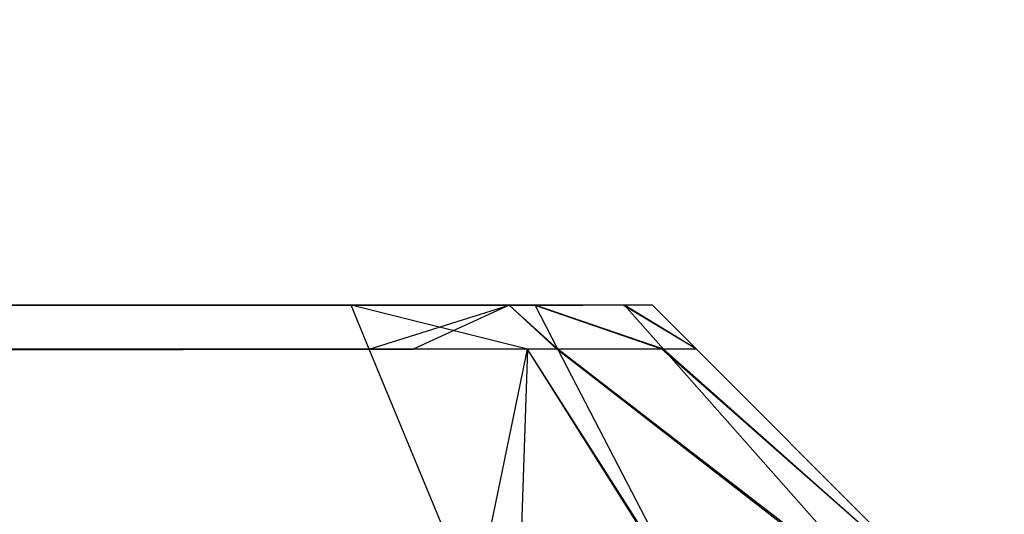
# Model space of a CAD drawing. Extents: x 0 to 1.6, y -0.5 to 0.
# Tile 117 of 184: x 1.18324 to 1.18609, y -0.4824 to -0.48097. Entities that reach past the tile are written whole.
import ezdxf

# ---------------------------------------------------------------- set-up
doc = ezdxf.new("R2010")
doc.units = 0
for name, color, linetype in [('L12_KORPUS3_2___REPLACEMTFOREMP', 7, 'CONTINUOUS'), ('L1_ABDECKPL_0___REPLACEMTFOREMP', 7, 'CONTINUOUS'), ('L27_FRONT_FINION_2___REPLACEMTF', 7, 'CONTINUOUS'), ('L28_FRONT_FINION_1___REPLACEMTF', 7, 'CONTINUOUS'), ('L39_FRONT_FINION_2___REPLACEMTF', 7, 'CONTINUOUS'), ('L40_FRONT_FINION_1___REPLACEMTF', 7, 'CONTINUOUS')]:
    doc.layers.add(name, color=color, linetype=linetype)

msp = doc.modelspace()

# ---------------------------------------------------------------- linework, layer by layer
at = {"layer": 'L12_KORPUS3_2___REPLACEMTFOREMP', "color": 8}
for points, invisible_edges in [([(1.597088, -0.000595), (0.9, -0.497407), (0.9, -0.000595), (1.597088, -0.000595)], 13), ([(0.9, -0.497407), (1.597088, -0.000595), (1.597091, -0.497407), (0.9, -0.497407)], 10), ([(0.9, -0.497405, 0.00769), (1.597088, -0.000597, 0.00769), (0.9, -0.000597, 0.00769), (0.9, -0.497405, 0.00769)], 13), ([(1.597088, -0.000597, 0.00769), (0.9, -0.497405, 0.00769), (1.597091, -0.497405, 0.00769), (1.597088, -0.000597, 0.00769)], 10)]:
    msp.add_3dface(points, dxfattribs=dict(at, invisible_edges=invisible_edges))
at = {"layer": 'L1_ABDECKPL_0___REPLACEMTFOREMP', "color": 39}
for points, invisible_edges in [([(1.128221, -0.00187, 0.591241), (1.598384, -0.499908, 0.591241), (1.124135, -0.499908, 0.591241), (1.128221, -0.00187, 0.591241)], 13), ([(1.128221, -0.499911, 0.603242), (1.598335, -0.001867, 0.603242), (1.128221, -0.001867, 0.603242), (1.128221, -0.499911, 0.603242)], 13), ([(1.598335, -0.001867, 0.603242), (1.128221, -0.499911, 0.603242), (1.598384, -0.499911, 0.603242), (1.598335, -0.001867, 0.603242)], 10), ([(1.598384, -0.499908, 0.591241), (1.128221, -0.00187, 0.591241), (1.598335, -0.00187, 0.591241), (1.598384, -0.499908, 0.591241)], 10)]:
    msp.add_3dface(points, dxfattribs=dict(at, invisible_edges=invisible_edges))
at = {"layer": 'L27_FRONT_FINION_2___REPLACEMTF', "color": 250}
for points, invisible_edges in [([(0.5, -0.481792, 0.011431), (1.184202, -0.481792, 0.01123), (0.5, -0.481792, 0.01123), (0.5, -0.481792, 0.011431)], 13), ([(1.184202, -0.481792, 0.01123), (0.5, -0.481792, 0.011431), (1.184202, -0.481792, 0.011431), (1.184202, -0.481792, 0.01123)], 14), ([(0.5, -0.481792, 0.343296), (1.184328, -0.481792, 0.343094), (0.5, -0.481792, 0.343094), (0.5, -0.481792, 0.343296)], 13), ([(1.184328, -0.481792, 0.343094), (0.5, -0.481792, 0.343296), (1.184328, -0.481792, 0.343296), (1.184328, -0.481792, 0.343094)], 14), ([(0.5, -0.481792, 0.343094), (1.184202, -0.481792, 0.011431), (0.5, -0.481792, 0.011431), (0.5, -0.481792, 0.343094)], 13), ([(1.184202, -0.481792, 0.011431), (0.5, -0.481792, 0.343094), (1.184576, -0.481792, 0.011431), (1.184202, -0.481792, 0.011431)], 10), ([(1.184576, -0.481792, 0.011431), (0.5, -0.481792, 0.343094), (1.184589, -0.481792, 0.011444), (1.184576, -0.481792, 0.011431)], 13), ([(1.184589, -0.481792, 0.011444), (0.5, -0.481792, 0.343094), (1.184846, -0.481792, 0.011702), (1.184589, -0.481792, 0.011444)], 10), ([(1.184846, -0.481792, 0.011702), (0.5, -0.481792, 0.343094), (1.184872, -0.481792, 0.011727), (1.184846, -0.481792, 0.011702)], 13), ([(1.184872, -0.481792, 0.011727), (0.5, -0.481792, 0.343094), (1.184872, -0.481792, 0.012154), (1.184872, -0.481792, 0.011727)], 10), ([(1.184872, -0.481792, 0.012154), (0.5, -0.481792, 0.343094), (1.184872, -0.481792, 0.342414), (1.184872, -0.481792, 0.012154)], 13), ([(1.184872, -0.481792, 0.342414), (0.5, -0.481792, 0.343094), (1.184872, -0.481792, 0.342682), (1.184872, -0.481792, 0.342414)], 10), ([(1.184872, -0.481792, 0.342682), (0.5, -0.481792, 0.343094), (1.18485, -0.481792, 0.34282), (1.184872, -0.481792, 0.342682)], 15), ([(1.18485, -0.481792, 0.34282), (0.5, -0.481792, 0.343094), (1.184591, -0.481792, 0.343079), (1.18485, -0.481792, 0.34282)], 15), ([(1.184591, -0.481792, 0.343079), (0.5, -0.481792, 0.343094), (1.184503, -0.481792, 0.343094), (1.184591, -0.481792, 0.343079)], 15), ([(1.184503, -0.481792, 0.343094), (0.5, -0.481792, 0.343094), (1.184328, -0.481792, 0.343094), (1.184503, -0.481792, 0.343094)], 10), ([(1.184202, -0.481792, 0.011431), (1.184659, -0.481792, 0.01123), (1.184202, -0.481792, 0.01123), (1.184202, -0.481792, 0.011431)], 13), ([(1.184659, -0.481792, 0.01123), (1.184202, -0.481792, 0.011431), (1.184576, -0.481792, 0.011431), (1.184659, -0.481792, 0.01123)], 14), ([(1.184328, -0.481792, 0.343296), (1.184503, -0.481792, 0.343094), (1.184328, -0.481792, 0.343094), (1.184328, -0.481792, 0.343296)], 13), ([(1.184503, -0.481792, 0.343094), (1.184328, -0.481792, 0.343296), (1.184659, -0.481792, 0.343296), (1.184503, -0.481792, 0.343094)], 14), ([(1.184503, -0.481792, 0.343094), (1.184734, -0.481792, 0.343221), (1.184591, -0.481792, 0.343079), (1.184503, -0.481792, 0.343094)], 13), ([(1.184734, -0.481792, 0.343221), (1.184503, -0.481792, 0.343094), (1.184659, -0.481792, 0.343296), (1.184734, -0.481792, 0.343221)], 14), ([(1.184576, -0.481792, 0.011431), (1.184731, -0.481792, 0.011302), (1.184659, -0.481792, 0.01123), (1.184576, -0.481792, 0.011431)], 13), ([(1.184731, -0.481792, 0.011302), (1.184576, -0.481792, 0.011431), (1.184589, -0.481792, 0.011444), (1.184731, -0.481792, 0.011302)], 14), ([(1.184589, -0.481792, 0.011444), (1.184989, -0.481792, 0.011559), (1.184731, -0.481792, 0.011302), (1.184589, -0.481792, 0.011444)], 13), ([(1.184989, -0.481792, 0.011559), (1.184589, -0.481792, 0.011444), (1.184846, -0.481792, 0.011702), (1.184989, -0.481792, 0.011559)], 14), ([(1.184591, -0.481792, 0.343079), (1.184993, -0.481792, 0.342962), (1.18485, -0.481792, 0.34282), (1.184591, -0.481792, 0.343079)], 13), ([(1.184993, -0.481792, 0.342962), (1.184591, -0.481792, 0.343079), (1.184734, -0.481792, 0.343221), (1.184993, -0.481792, 0.342962)], 14), ([(1.184846, -0.481792, 0.011702), (1.185074, -0.481792, 0.011644), (1.184989, -0.481792, 0.011559), (1.184846, -0.481792, 0.011702)], 13), ([(1.185074, -0.481792, 0.011644), (1.184846, -0.481792, 0.011702), (1.184872, -0.481792, 0.011727), (1.185074, -0.481792, 0.011644)], 14), ([(1.18485, -0.481792, 0.34282), (1.185074, -0.481792, 0.342882), (1.184872, -0.481792, 0.342682), (1.18485, -0.481792, 0.34282)], 13), ([(1.185074, -0.481792, 0.342882), (1.18485, -0.481792, 0.34282), (1.184993, -0.481792, 0.342962), (1.185074, -0.481792, 0.342882)], 14), ([(1.184872, -0.481792, 0.342414), (1.185074, -0.481792, 0.012154), (1.184872, -0.481792, 0.012154), (1.184872, -0.481792, 0.342414)], 13), ([(1.185074, -0.481792, 0.012154), (1.184872, -0.481792, 0.342414), (1.185074, -0.481792, 0.342414), (1.185074, -0.481792, 0.012154)], 14), ([(1.184872, -0.481792, 0.011727), (1.185074, -0.481792, 0.012154), (1.185074, -0.481792, 0.011644), (1.184872, -0.481792, 0.011727)], 13), ([(1.185074, -0.481792, 0.012154), (1.184872, -0.481792, 0.011727), (1.184872, -0.481792, 0.012154), (1.185074, -0.481792, 0.012154)], 14), ([(1.184872, -0.481792, 0.342682), (1.185074, -0.481792, 0.342414), (1.184872, -0.481792, 0.342414), (1.184872, -0.481792, 0.342682)], 13), ([(1.185074, -0.481792, 0.342414), (1.184872, -0.481792, 0.342682), (1.185074, -0.481792, 0.342882), (1.185074, -0.481792, 0.342414)], 14)]:
    msp.add_3dface(points, dxfattribs=dict(at, invisible_edges=invisible_edges))
at = {"layer": 'L28_FRONT_FINION_1___REPLACEMTF', "color": 8}
for points, invisible_edges in [([(0.5, -0.481792, 0.01123), (1.184254, -0.481919, 0.011102), (0.5, -0.481919, 0.011102), (0.5, -0.481792, 0.01123)], 13), ([(1.184254, -0.481919, 0.011102), (0.5, -0.481792, 0.01123), (1.184202, -0.481792, 0.01123), (1.184254, -0.481919, 0.011102)], 14), ([(1.184381, -0.481919, 0.343424), (0.5, -0.481792, 0.343297), (0.5, -0.481919, 0.343424), (1.184381, -0.481919, 0.343424)], 13), ([(0.5, -0.481792, 0.343297), (1.184381, -0.481919, 0.343424), (1.184328, -0.481792, 0.343297), (0.5, -0.481792, 0.343297)], 14), ([(1.184202, -0.481792, 0.01123), (1.184712, -0.481919, 0.011102), (1.184254, -0.481919, 0.011102), (1.184202, -0.481792, 0.01123)], 13), ([(1.184712, -0.481919, 0.011102), (1.184202, -0.481792, 0.01123), (1.184659, -0.481792, 0.01123), (1.184712, -0.481919, 0.011102)], 14), ([(1.184381, -0.481919, 0.343424), (1.184659, -0.481792, 0.343297), (1.184328, -0.481792, 0.343297), (1.184381, -0.481919, 0.343424)], 13), ([(1.184659, -0.481792, 0.343297), (1.184381, -0.481919, 0.343424), (1.184712, -0.481919, 0.343424), (1.184659, -0.481792, 0.343297)], 14), ([(1.184659, -0.481792, 0.01123), (1.184797, -0.481919, 0.011187), (1.184712, -0.481919, 0.011102), (1.184659, -0.481792, 0.01123)], 13), ([(1.184797, -0.481919, 0.011187), (1.184659, -0.481792, 0.01123), (1.184731, -0.481792, 0.011302), (1.184797, -0.481919, 0.011187)], 14), ([(1.184659, -0.481792, 0.343297), (1.1848, -0.481919, 0.343336), (1.184734, -0.481792, 0.343222), (1.184659, -0.481792, 0.343297)], 13), ([(1.1848, -0.481919, 0.343336), (1.184659, -0.481792, 0.343297), (1.184712, -0.481919, 0.343424), (1.1848, -0.481919, 0.343336)], 14), ([(1.184731, -0.481792, 0.011302), (1.185101, -0.481919, 0.011491), (1.184797, -0.481919, 0.011187), (1.184731, -0.481792, 0.011302)], 13), ([(1.185101, -0.481919, 0.011491), (1.184731, -0.481792, 0.011302), (1.184989, -0.481792, 0.011559), (1.185101, -0.481919, 0.011491)], 14), ([(1.184734, -0.481792, 0.343222), (1.185106, -0.481919, 0.343031), (1.184993, -0.481792, 0.342963), (1.184734, -0.481792, 0.343222)], 13), ([(1.185106, -0.481919, 0.343031), (1.184734, -0.481792, 0.343222), (1.1848, -0.481919, 0.343336), (1.185106, -0.481919, 0.343031)], 14), ([(1.184989, -0.481792, 0.011559), (1.185201, -0.481919, 0.011591), (1.185101, -0.481919, 0.011491), (1.184989, -0.481792, 0.011559)], 13), ([(1.185201, -0.481919, 0.011591), (1.184989, -0.481792, 0.011559), (1.185074, -0.481792, 0.011644), (1.185201, -0.481919, 0.011591)], 14), ([(1.184993, -0.481792, 0.342963), (1.185201, -0.481919, 0.342935), (1.185074, -0.481792, 0.342883), (1.184993, -0.481792, 0.342963)], 13), ([(1.185201, -0.481919, 0.342935), (1.184993, -0.481792, 0.342963), (1.185106, -0.481919, 0.343031), (1.185201, -0.481919, 0.342935)], 14), ([(1.185074, -0.481792, 0.342883), (1.185201, -0.481919, 0.342468), (1.185074, -0.481792, 0.342415), (1.185074, -0.481792, 0.342883)], 13), ([(1.185201, -0.481919, 0.342468), (1.185074, -0.481792, 0.342883), (1.185201, -0.481919, 0.342935), (1.185201, -0.481919, 0.342468)], 14), ([(1.185074, -0.481792, 0.011644), (1.185201, -0.481919, 0.012102), (1.185201, -0.481919, 0.011591), (1.185074, -0.481792, 0.011644)], 13), ([(1.185201, -0.481919, 0.012102), (1.185074, -0.481792, 0.011644), (1.185074, -0.481792, 0.012154), (1.185201, -0.481919, 0.012102)], 14), ([(1.185074, -0.481792, 0.012154), (1.185201, -0.481919, 0.342468), (1.185201, -0.481919, 0.012102), (1.185074, -0.481792, 0.012154)], 13), ([(1.185201, -0.481919, 0.342468), (1.185074, -0.481792, 0.012154), (1.185074, -0.481792, 0.342415), (1.185201, -0.481919, 0.342468)], 14), ([(1.184254, -0.481919, 0.011102), (0.5, -0.482659, 0.010363), (0.5, -0.481919, 0.011102), (1.184254, -0.481919, 0.011102)], 13), ([(0.5, -0.482659, 0.010363), (1.184254, -0.481919, 0.011102), (1.18456, -0.482659, 0.010363), (0.5, -0.482659, 0.010363)], 14), ([(1.184687, -0.482659, 0.344164), (0.5, -0.481919, 0.343424), (0.5, -0.482659, 0.344164), (1.184687, -0.482659, 0.344164)], 13), ([(0.5, -0.481919, 0.343424), (1.184687, -0.482659, 0.344164), (1.184381, -0.481919, 0.343424), (0.5, -0.481919, 0.343424)], 14), ([(1.184712, -0.481919, 0.011102), (1.18456, -0.482659, 0.010363), (1.184254, -0.481919, 0.011102), (1.184712, -0.481919, 0.011102)], 13), ([(1.184687, -0.482659, 0.344164), (1.184712, -0.481919, 0.343424), (1.184381, -0.481919, 0.343424), (1.184687, -0.482659, 0.344164)], 13), ([(1.18456, -0.482659, 0.010363), (1.184712, -0.481919, 0.011102), (1.185018, -0.482659, 0.010363), (1.18456, -0.482659, 0.010363)], 14), ([(1.184712, -0.481919, 0.343424), (1.184687, -0.482659, 0.344164), (1.185018, -0.482659, 0.344164), (1.184712, -0.481919, 0.343424)], 14), ([(1.184712, -0.481919, 0.011102), (1.185179, -0.482659, 0.010523), (1.185018, -0.482659, 0.010363), (1.184712, -0.481919, 0.011102)], 13), ([(1.185179, -0.482659, 0.010523), (1.184712, -0.481919, 0.011102), (1.184797, -0.481919, 0.011187), (1.185179, -0.482659, 0.010523)], 14), ([(1.184712, -0.481919, 0.343424), (1.185184, -0.482659, 0.343998), (1.1848, -0.481919, 0.343336), (1.184712, -0.481919, 0.343424)], 13), ([(1.185184, -0.482659, 0.343998), (1.184712, -0.481919, 0.343424), (1.185018, -0.482659, 0.344164), (1.185184, -0.482659, 0.343998)], 14), ([(1.184797, -0.481919, 0.011187), (1.185751, -0.482659, 0.011096), (1.185179, -0.482659, 0.010523), (1.184797, -0.481919, 0.011187)], 13), ([(1.185751, -0.482659, 0.011096), (1.184797, -0.481919, 0.011187), (1.185101, -0.481919, 0.011491), (1.185751, -0.482659, 0.011096)], 14), ([(1.1848, -0.481919, 0.343336), (1.185761, -0.482659, 0.343421), (1.185106, -0.481919, 0.343031), (1.1848, -0.481919, 0.343336)], 13), ([(1.185761, -0.482659, 0.343421), (1.1848, -0.481919, 0.343336), (1.185184, -0.482659, 0.343998), (1.185761, -0.482659, 0.343421)], 14), ([(1.185101, -0.481919, 0.011491), (1.185941, -0.482659, 0.011285), (1.185751, -0.482659, 0.011096), (1.185101, -0.481919, 0.011491)], 13), ([(1.185941, -0.482659, 0.011285), (1.185101, -0.481919, 0.011491), (1.185201, -0.481919, 0.011591), (1.185941, -0.482659, 0.011285)], 14), ([(1.185106, -0.481919, 0.343031), (1.185941, -0.482659, 0.343242), (1.185201, -0.481919, 0.342935), (1.185106, -0.481919, 0.343031)], 13), ([(1.185941, -0.482659, 0.343242), (1.185106, -0.481919, 0.343031), (1.185761, -0.482659, 0.343421), (1.185941, -0.482659, 0.343242)], 14), ([(1.185941, -0.482659, 0.342773), (1.185201, -0.481919, 0.342935), (1.185941, -0.482659, 0.343242), (1.185941, -0.482659, 0.342773)], 13), ([(1.185201, -0.481919, 0.342935), (1.185941, -0.482659, 0.342773), (1.185201, -0.481919, 0.342468), (1.185201, -0.481919, 0.342935)], 14), ([(1.185941, -0.482659, 0.011285), (1.185201, -0.481919, 0.012102), (1.185941, -0.482659, 0.011796), (1.185941, -0.482659, 0.011285)], 13), ([(1.185201, -0.481919, 0.012102), (1.185941, -0.482659, 0.011285), (1.185201, -0.481919, 0.011591), (1.185201, -0.481919, 0.012102)], 14), ([(1.185941, -0.482659, 0.011796), (1.185201, -0.481919, 0.342468), (1.185941, -0.482659, 0.342773), (1.185941, -0.482659, 0.011796)], 13), ([(1.185201, -0.481919, 0.342468), (1.185941, -0.482659, 0.011796), (1.185201, -0.481919, 0.012102), (1.185201, -0.481919, 0.342468)], 14)]:
    msp.add_3dface(points, dxfattribs=dict(at, invisible_edges=invisible_edges))
at = {"layer": 'L39_FRONT_FINION_2___REPLACEMTF', "color": 250}
for points, invisible_edges in [([(0.716606, -0.481792, 0.348523), (1.184422, -0.481792, 0.348523), (1.184202, -0.481792, 0.348523), (0.716606, -0.481792, 0.348523)], 13), ([(1.184422, -0.481792, 0.348523), (0.716606, -0.481792, 0.348523), (1.184589, -0.481792, 0.348537), (1.184422, -0.481792, 0.348523)], 10), ([(1.184589, -0.481792, 0.348537), (0.716606, -0.481792, 0.348523), (0.716606, -0.481792, 0.586046), (1.184589, -0.481792, 0.348537)], 13), ([(1.184589, -0.481792, 0.348537), (0.716606, -0.481792, 0.586046), (1.184846, -0.481792, 0.348793), (1.184589, -0.481792, 0.348537)], 10), ([(1.184846, -0.481792, 0.348793), (0.716606, -0.481792, 0.586046), (1.184872, -0.481792, 0.34895), (1.184846, -0.481792, 0.348793)], 13), ([(1.184872, -0.481792, 0.34895), (0.716606, -0.481792, 0.586046), (1.184872, -0.481792, 0.349246), (1.184872, -0.481792, 0.34895)], 10), ([(1.184872, -0.481792, 0.349246), (0.716606, -0.481792, 0.586046), (1.184872, -0.481792, 0.585367), (1.184872, -0.481792, 0.349246)], 13), ([(1.184872, -0.481792, 0.585367), (0.716606, -0.481792, 0.586046), (1.184872, -0.481792, 0.585635), (1.184872, -0.481792, 0.585367)], 10), ([(1.184872, -0.481792, 0.585635), (0.716606, -0.481792, 0.586046), (1.18485, -0.481792, 0.585772), (1.184872, -0.481792, 0.585635)], 13), ([(1.18485, -0.481792, 0.585772), (0.716606, -0.481792, 0.586046), (1.184591, -0.481792, 0.586031), (1.18485, -0.481792, 0.585772)], 15), ([(1.184591, -0.481792, 0.586031), (0.716606, -0.481792, 0.586046), (1.184328, -0.481792, 0.586046), (1.184591, -0.481792, 0.586031)], 15), ([(0.716606, -0.481792, 0.586046), (1.184328, -0.481792, 0.586248), (1.184328, -0.481792, 0.586046), (0.716606, -0.481792, 0.586046)], 13), ([(1.184328, -0.481792, 0.586248), (0.716606, -0.481792, 0.586046), (0.716606, -0.481792, 0.586248), (1.184328, -0.481792, 0.586248)], 14), ([(0.716606, -0.481792, 0.348322), (1.184202, -0.481792, 0.348523), (1.184202, -0.481792, 0.348322), (0.716606, -0.481792, 0.348322)], 13), ([(1.184202, -0.481792, 0.348523), (0.716606, -0.481792, 0.348322), (0.716606, -0.481792, 0.348523), (1.184202, -0.481792, 0.348523)], 14), ([(1.184202, -0.481792, 0.348523), (1.184659, -0.481792, 0.348322), (1.184202, -0.481792, 0.348322), (1.184202, -0.481792, 0.348523)], 13), ([(1.184659, -0.481792, 0.348322), (1.184202, -0.481792, 0.348523), (1.184422, -0.481792, 0.348523), (1.184659, -0.481792, 0.348322)], 14), ([(1.184503, -0.481792, 0.586046), (1.184591, -0.481792, 0.586031), (1.184328, -0.481792, 0.586046), (1.184503, -0.481792, 0.586046)], 10), ([(1.184328, -0.481792, 0.586248), (1.184503, -0.481792, 0.586046), (1.184328, -0.481792, 0.586046), (1.184328, -0.481792, 0.586248)], 13), ([(1.184503, -0.481792, 0.586046), (1.184328, -0.481792, 0.586248), (1.184659, -0.481792, 0.586248), (1.184503, -0.481792, 0.586046)], 14), ([(1.184422, -0.481792, 0.348523), (1.184731, -0.481792, 0.348394), (1.184659, -0.481792, 0.348322), (1.184422, -0.481792, 0.348523)], 13), ([(1.184731, -0.481792, 0.348394), (1.184422, -0.481792, 0.348523), (1.184589, -0.481792, 0.348537), (1.184731, -0.481792, 0.348394)], 14), ([(1.184503, -0.481792, 0.586046), (1.184734, -0.481792, 0.586173), (1.184591, -0.481792, 0.586031), (1.184503, -0.481792, 0.586046)], 13), ([(1.184734, -0.481792, 0.586173), (1.184503, -0.481792, 0.586046), (1.184659, -0.481792, 0.586248), (1.184734, -0.481792, 0.586173)], 14), ([(1.184589, -0.481792, 0.348537), (1.184989, -0.481792, 0.348651), (1.184731, -0.481792, 0.348394), (1.184589, -0.481792, 0.348537)], 13), ([(1.184989, -0.481792, 0.348651), (1.184589, -0.481792, 0.348537), (1.184846, -0.481792, 0.348793), (1.184989, -0.481792, 0.348651)], 14), ([(1.184591, -0.481792, 0.586031), (1.184993, -0.481792, 0.585914), (1.18485, -0.481792, 0.585772), (1.184591, -0.481792, 0.586031)], 13), ([(1.184993, -0.481792, 0.585914), (1.184591, -0.481792, 0.586031), (1.184734, -0.481792, 0.586173), (1.184993, -0.481792, 0.585914)], 14), ([(1.184846, -0.481792, 0.348793), (1.185074, -0.481792, 0.348736), (1.184989, -0.481792, 0.348651), (1.184846, -0.481792, 0.348793)], 13), ([(1.185074, -0.481792, 0.348736), (1.184846, -0.481792, 0.348793), (1.184872, -0.481792, 0.34895), (1.185074, -0.481792, 0.348736)], 14), ([(1.18485, -0.481792, 0.585772), (1.185074, -0.481792, 0.585834), (1.184872, -0.481792, 0.585635), (1.18485, -0.481792, 0.585772)], 13), ([(1.185074, -0.481792, 0.585834), (1.18485, -0.481792, 0.585772), (1.184993, -0.481792, 0.585914), (1.185074, -0.481792, 0.585834)], 14), ([(1.184872, -0.481792, 0.585635), (1.185074, -0.481792, 0.585367), (1.184872, -0.481792, 0.585367), (1.184872, -0.481792, 0.585635)], 13), ([(1.185074, -0.481792, 0.585367), (1.184872, -0.481792, 0.585635), (1.185074, -0.481792, 0.585834), (1.185074, -0.481792, 0.585367)], 14), ([(1.184872, -0.481792, 0.34895), (1.185074, -0.481792, 0.349246), (1.185074, -0.481792, 0.348736), (1.184872, -0.481792, 0.34895)], 13), ([(1.185074, -0.481792, 0.349246), (1.184872, -0.481792, 0.34895), (1.184872, -0.481792, 0.349246), (1.185074, -0.481792, 0.349246)], 14), ([(1.184872, -0.481792, 0.585367), (1.185074, -0.481792, 0.349246), (1.184872, -0.481792, 0.349246), (1.184872, -0.481792, 0.585367)], 13), ([(1.185074, -0.481792, 0.349246), (1.184872, -0.481792, 0.585367), (1.185074, -0.481792, 0.585367), (1.185074, -0.481792, 0.349246)], 14)]:
    msp.add_3dface(points, dxfattribs=dict(at, invisible_edges=invisible_edges))
at = {"layer": 'L40_FRONT_FINION_1___REPLACEMTF', "color": 8}
for points, invisible_edges in [([(1.184381, -0.481919, 0.586376), (0.716606, -0.481792, 0.586249), (0.716606, -0.481919, 0.586376), (1.184381, -0.481919, 0.586376)], 13), ([(0.716606, -0.481792, 0.586249), (1.184381, -0.481919, 0.586376), (1.184328, -0.481792, 0.586249), (0.716606, -0.481792, 0.586249)], 14), ([(1.184202, -0.481792, 0.348322), (0.716606, -0.481919, 0.348195), (0.716606, -0.481792, 0.348322), (1.184202, -0.481792, 0.348322)], 13), ([(0.716606, -0.481919, 0.348195), (1.184202, -0.481792, 0.348322), (1.184254, -0.481919, 0.348195), (0.716606, -0.481919, 0.348195)], 14), ([(1.184659, -0.481792, 0.348322), (1.184254, -0.481919, 0.348195), (1.184202, -0.481792, 0.348322), (1.184659, -0.481792, 0.348322)], 13), ([(1.184254, -0.481919, 0.348195), (1.184659, -0.481792, 0.348322), (1.184712, -0.481919, 0.348195), (1.184254, -0.481919, 0.348195)], 14), ([(1.184381, -0.481919, 0.586376), (1.184659, -0.481792, 0.586249), (1.184328, -0.481792, 0.586249), (1.184381, -0.481919, 0.586376)], 13), ([(1.184659, -0.481792, 0.586249), (1.184381, -0.481919, 0.586376), (1.184712, -0.481919, 0.586376), (1.184659, -0.481792, 0.586249)], 14), ([(1.184659, -0.481792, 0.586249), (1.1848, -0.481919, 0.586288), (1.184734, -0.481792, 0.586174), (1.184659, -0.481792, 0.586249)], 13), ([(1.1848, -0.481919, 0.586288), (1.184659, -0.481792, 0.586249), (1.184712, -0.481919, 0.586376), (1.1848, -0.481919, 0.586288)], 14), ([(1.184659, -0.481792, 0.348322), (1.184797, -0.481919, 0.34828), (1.184712, -0.481919, 0.348195), (1.184659, -0.481792, 0.348322)], 13), ([(1.184797, -0.481919, 0.34828), (1.184659, -0.481792, 0.348322), (1.184731, -0.481792, 0.348394), (1.184797, -0.481919, 0.34828)], 14), ([(1.184731, -0.481792, 0.348394), (1.185101, -0.481919, 0.348583), (1.184797, -0.481919, 0.34828), (1.184731, -0.481792, 0.348394)], 13), ([(1.185101, -0.481919, 0.348583), (1.184731, -0.481792, 0.348394), (1.184989, -0.481792, 0.348651), (1.185101, -0.481919, 0.348583)], 14), ([(1.184734, -0.481792, 0.586174), (1.185106, -0.481919, 0.585983), (1.184993, -0.481792, 0.585915), (1.184734, -0.481792, 0.586174)], 13), ([(1.185106, -0.481919, 0.585983), (1.184734, -0.481792, 0.586174), (1.1848, -0.481919, 0.586288), (1.185106, -0.481919, 0.585983)], 14), ([(1.184989, -0.481792, 0.348651), (1.185201, -0.481919, 0.348683), (1.185101, -0.481919, 0.348583), (1.184989, -0.481792, 0.348651)], 13), ([(1.185201, -0.481919, 0.348683), (1.184989, -0.481792, 0.348651), (1.185074, -0.481792, 0.348736), (1.185201, -0.481919, 0.348683)], 14), ([(1.184993, -0.481792, 0.585915), (1.185201, -0.481919, 0.585887), (1.185074, -0.481792, 0.585835), (1.184993, -0.481792, 0.585915)], 13), ([(1.185201, -0.481919, 0.585887), (1.184993, -0.481792, 0.585915), (1.185106, -0.481919, 0.585983), (1.185201, -0.481919, 0.585887)], 14), ([(1.185074, -0.481792, 0.349246), (1.185201, -0.481919, 0.58542), (1.185201, -0.481919, 0.349193), (1.185074, -0.481792, 0.349246)], 13), ([(1.185201, -0.481919, 0.58542), (1.185074, -0.481792, 0.349246), (1.185074, -0.481792, 0.585367), (1.185201, -0.481919, 0.58542)], 14), ([(1.185074, -0.481792, 0.348736), (1.185201, -0.481919, 0.349193), (1.185201, -0.481919, 0.348683), (1.185074, -0.481792, 0.348736)], 13), ([(1.185201, -0.481919, 0.349193), (1.185074, -0.481792, 0.348736), (1.185074, -0.481792, 0.349246), (1.185201, -0.481919, 0.349193)], 14), ([(1.185074, -0.481792, 0.585835), (1.185201, -0.481919, 0.58542), (1.185074, -0.481792, 0.585367), (1.185074, -0.481792, 0.585835)], 13), ([(1.185201, -0.481919, 0.58542), (1.185074, -0.481792, 0.585835), (1.185201, -0.481919, 0.585887), (1.185201, -0.481919, 0.58542)], 14), ([(1.184687, -0.482659, 0.587115), (0.716606, -0.481919, 0.586376), (0.716606, -0.482659, 0.587115), (1.184687, -0.482659, 0.587115)], 13), ([(0.716606, -0.481919, 0.586376), (1.184687, -0.482659, 0.587115), (1.184381, -0.481919, 0.586376), (0.716606, -0.481919, 0.586376)], 14), ([(1.184254, -0.481919, 0.348195), (0.716606, -0.482659, 0.347455), (0.716606, -0.481919, 0.348195), (1.184254, -0.481919, 0.348195)], 13), ([(0.716606, -0.482659, 0.347455), (1.184254, -0.481919, 0.348195), (1.18456, -0.482659, 0.347455), (0.716606, -0.482659, 0.347455)], 14), ([(1.184712, -0.481919, 0.348195), (1.18456, -0.482659, 0.347455), (1.184254, -0.481919, 0.348195), (1.184712, -0.481919, 0.348195)], 13), ([(1.184687, -0.482659, 0.587115), (1.184712, -0.481919, 0.586376), (1.184381, -0.481919, 0.586376), (1.184687, -0.482659, 0.587115)], 13), ([(1.18456, -0.482659, 0.347455), (1.184712, -0.481919, 0.348195), (1.185018, -0.482659, 0.347455), (1.18456, -0.482659, 0.347455)], 14), ([(1.184712, -0.481919, 0.586376), (1.184687, -0.482659, 0.587115), (1.185018, -0.482659, 0.587115), (1.184712, -0.481919, 0.586376)], 14), ([(1.184712, -0.481919, 0.586376), (1.185184, -0.482659, 0.586949), (1.1848, -0.481919, 0.586288), (1.184712, -0.481919, 0.586376)], 13), ([(1.185184, -0.482659, 0.586949), (1.184712, -0.481919, 0.586376), (1.185018, -0.482659, 0.587115), (1.185184, -0.482659, 0.586949)], 14), ([(1.184712, -0.481919, 0.348195), (1.185179, -0.482659, 0.347616), (1.185018, -0.482659, 0.347455), (1.184712, -0.481919, 0.348195)], 13), ([(1.185179, -0.482659, 0.347616), (1.184712, -0.481919, 0.348195), (1.184797, -0.481919, 0.34828), (1.185179, -0.482659, 0.347616)], 14), ([(1.184797, -0.481919, 0.34828), (1.185751, -0.482659, 0.348188), (1.185179, -0.482659, 0.347616), (1.184797, -0.481919, 0.34828)], 13), ([(1.185751, -0.482659, 0.348188), (1.184797, -0.481919, 0.34828), (1.185101, -0.481919, 0.348583), (1.185751, -0.482659, 0.348188)], 14), ([(1.1848, -0.481919, 0.586288), (1.185761, -0.482659, 0.586373), (1.185106, -0.481919, 0.585983), (1.1848, -0.481919, 0.586288)], 13), ([(1.185761, -0.482659, 0.586373), (1.1848, -0.481919, 0.586288), (1.185184, -0.482659, 0.586949), (1.185761, -0.482659, 0.586373)], 14), ([(1.185101, -0.481919, 0.348583), (1.185941, -0.482659, 0.348377), (1.185751, -0.482659, 0.348188), (1.185101, -0.481919, 0.348583)], 13), ([(1.185941, -0.482659, 0.348377), (1.185101, -0.481919, 0.348583), (1.185201, -0.481919, 0.348683), (1.185941, -0.482659, 0.348377)], 14), ([(1.185106, -0.481919, 0.585983), (1.185941, -0.482659, 0.586194), (1.185201, -0.481919, 0.585887), (1.185106, -0.481919, 0.585983)], 13), ([(1.185941, -0.482659, 0.586194), (1.185106, -0.481919, 0.585983), (1.185761, -0.482659, 0.586373), (1.185941, -0.482659, 0.586194)], 14), ([(1.185941, -0.482659, 0.348888), (1.185201, -0.481919, 0.58542), (1.185941, -0.482659, 0.585725), (1.185941, -0.482659, 0.348888)], 13), ([(1.185201, -0.481919, 0.58542), (1.185941, -0.482659, 0.348888), (1.185201, -0.481919, 0.349193), (1.185201, -0.481919, 0.58542)], 14), ([(1.185941, -0.482659, 0.348377), (1.185201, -0.481919, 0.349193), (1.185941, -0.482659, 0.348888), (1.185941, -0.482659, 0.348377)], 13), ([(1.185201, -0.481919, 0.349193), (1.185941, -0.482659, 0.348377), (1.185201, -0.481919, 0.348683), (1.185201, -0.481919, 0.349193)], 14), ([(1.185941, -0.482659, 0.585725), (1.185201, -0.481919, 0.585887), (1.185941, -0.482659, 0.586194), (1.185941, -0.482659, 0.585725)], 13), ([(1.185201, -0.481919, 0.585887), (1.185941, -0.482659, 0.585725), (1.185201, -0.481919, 0.58542), (1.185201, -0.481919, 0.585887)], 14)]:
    msp.add_3dface(points, dxfattribs=dict(at, invisible_edges=invisible_edges))

doc.saveas('drawing.dxf')
